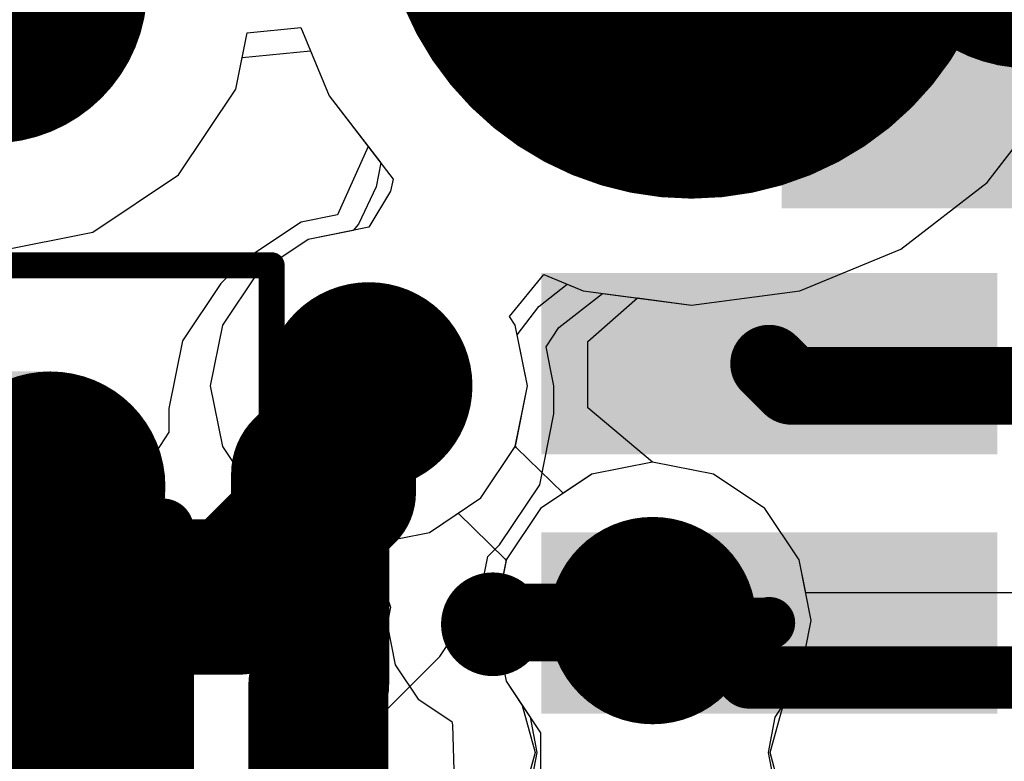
# Model space of a CAD drawing. Header units: millimetres. Extents: x -2 to 68, y -2 to 27.4.
# Tile 122 of 256: x 4.9 to 6.8, y 14.9 to 16.4. Entities that reach past the tile are written whole.
import ezdxf

# ---------------------------------------------------------------- set-up
doc = ezdxf.new("R2010")
doc.units = ezdxf.units.MM
for name, color, linetype in [('BottomLayer', 5, 'Continuous'), ('BottomPaste', 16, 'Continuous'), ('BottomSolder', 6, 'Continuous'), ('DrillGuide', 244, 'Continuous'), ('Mechanical10', 56, 'Continuous'), ('Mechanical13', 56, 'Continuous'), ('Mechanical6', 56, 'Continuous'), ('MidLayer1', 16, 'Continuous'), ('MidLayer2', 76, 'Continuous'), ('MidLayer3', 90, 'Continuous'), ('MidLayer4', 156, 'Continuous'), ('MidLayer5', 130, 'Continuous'), ('MidLayer6', 216, 'Continuous'), ('MidLayer7', 6, 'Continuous'), ('MidLayer8', 54, 'Continuous'), ('MultiLayer', 9, 'Continuous'), ('PadHoleLayer', 156, 'Continuous'), ('TopLayer', 1, 'Continuous'), ('TopPaste', 8, 'Continuous'), ('TopSolder', 216, 'Continuous'), ('ViaHoleLayer', 16, 'Continuous')]:
    doc.layers.add(name, color=color, linetype=linetype)

# ---------------------------------------------------------------- blocks, each defined once
blk = doc.blocks.new('CAP_0603_B_128')
at = {"layer": 'BottomLayer', "const_width": 0.2219}
for points in [[(0.4259, -0.2631, 1), (0.6478, -0.2631, 1)], [(0.8522, -0.2631, 1), (1.0741, -0.2631, 1)]]:
    blk.add_lwpolyline(points, format="xyb", close=True, dxfattribs=at)
at = {"layer": 'BottomLayer'}
for points in [[(0.5369, -0.485), (0.9632, -0.485), (0.5369, 0.485), (0.9632, 0.485)], [(0.315, -0.2631), (1.185, -0.2631), (0.315, 0.2631), (1.185, 0.2631)]]:
    blk.add_solid(points, dxfattribs=at)
at = {"layer": 'BottomPaste', "const_width": 0.2219}
for points in [[(0.4259, -0.2631, 1), (0.6478, -0.2631, 1)], [(0.8522, -0.2631, 1), (1.0741, -0.2631, 1)]]:
    blk.add_lwpolyline(points, format="xyb", close=True, dxfattribs=at)
at = {"layer": 'BottomPaste'}
for points in [[(0.5369, -0.485), (0.9632, -0.485), (0.5369, 0.485), (0.9632, 0.485)], [(0.315, -0.2631), (1.185, -0.2631), (0.315, 0.2631), (1.185, 0.2631)]]:
    blk.add_solid(points, dxfattribs=at)
at = {"layer": 'BottomSolder', "const_width": 0.2219}
for points in [[(0.4259, -0.2631, 1), (0.6478, -0.2631, 1)], [(0.8522, -0.2631, 1), (1.0741, -0.2631, 1)]]:
    blk.add_lwpolyline(points, format="xyb", close=True, dxfattribs=at)
at = {"layer": 'BottomSolder'}
for points in [[(0.5369, -0.485), (0.9632, -0.485), (0.5369, 0.485), (0.9632, 0.485)], [(0.315, -0.2631), (1.185, -0.2631), (0.315, 0.2631), (1.185, 0.2631)]]:
    blk.add_solid(points, dxfattribs=at)
at = {"layer": 'Mechanical10', "const_width": 0.12}
for points in [[(0.88, 0.48), (0.88, -0.48)], [(-0.88, -0.48), (0.88, -0.48)]]:
    blk.add_lwpolyline(points, dxfattribs=at)
at = {"layer": 'Mechanical10', "const_width": 0.06}
blk.add_lwpolyline([(0.85, -0.48, 1), (0.91, -0.48, 1)], format="xyb", close=True, dxfattribs=at)
blk.add_lwpolyline([(0.85, -0.48, 1), (0.91, -0.48, 1)], format="xyb", close=True, dxfattribs=at)
at = {"layer": 'Mechanical6', "const_width": 0.05}
for points in [[(1.39, 0.69), (1.39, -0.69)], [(-1.39, -0.69), (1.39, -0.69)]]:
    blk.add_lwpolyline(points, dxfattribs=at)
at = {"layer": 'Mechanical6', "const_width": 0.025}
blk.add_lwpolyline([(1.3775, -0.69, 1), (1.4025, -0.69, 1)], format="xyb", close=True, dxfattribs=at)
blk.add_lwpolyline([(1.3775, -0.69, 1), (1.4025, -0.69, 1)], format="xyb", close=True, dxfattribs=at)
blk = doc.blocks.new('CX90B1_24P_142')
at = {"layer": 'BottomLayer', "const_width": 1}
blk.add_lwpolyline([(-4.145, 1.35), (-3.795, 1.35)], dxfattribs=at)
at = {"layer": 'BottomLayer', "const_width": 0.5}
blk.add_lwpolyline([(-4.045, 1.35, 1), (-3.545, 1.35, 1)], format="xyb", close=True, dxfattribs=at)
at = {"layer": 'BottomSolder', "const_width": 1.2032}
blk.add_lwpolyline([(-4.145, 1.35), (-3.795, 1.35)], dxfattribs=at)
at = {"layer": 'BottomSolder'}
for points, const_width in [([(-4.0958, 1.35, 1), (-3.4942, 1.35, 1)], 0.6016), ([(-3.6508, 0, 1), (-3.5492, 0, 1)], 0.1016)]:
    blk.add_lwpolyline(points, format="xyb", close=True, dxfattribs=dict(at, const_width=const_width))
at = {"layer": 'Mechanical13'}
blk.add_solid([(-4.445, 1.524), (-3.175, 1.524), (-4.445, 2.794), (-3.175, 2.794)], dxfattribs=at)
at = {"layer": 'MidLayer1', "const_width": 1}
blk.add_lwpolyline([(-4.145, 1.35), (-3.795, 1.35)], dxfattribs=at)
at = {"layer": 'MidLayer1', "const_width": 0.5}
blk.add_lwpolyline([(-4.045, 1.35, 1), (-3.545, 1.35, 1)], format="xyb", close=True, dxfattribs=at)
at = {"layer": 'MidLayer2', "const_width": 1}
blk.add_lwpolyline([(-4.145, 1.35), (-3.795, 1.35)], dxfattribs=at)
at = {"layer": 'MidLayer2', "const_width": 0.5}
blk.add_lwpolyline([(-4.045, 1.35, 1), (-3.545, 1.35, 1)], format="xyb", close=True, dxfattribs=at)
at = {"layer": 'MidLayer3', "const_width": 1}
blk.add_lwpolyline([(-4.145, 1.35), (-3.795, 1.35)], dxfattribs=at)
at = {"layer": 'MidLayer3', "const_width": 0.5}
blk.add_lwpolyline([(-4.045, 1.35, 1), (-3.545, 1.35, 1)], format="xyb", close=True, dxfattribs=at)
at = {"layer": 'MidLayer4', "const_width": 1}
blk.add_lwpolyline([(-4.145, 1.35), (-3.795, 1.35)], dxfattribs=at)
at = {"layer": 'MidLayer4', "const_width": 0.5}
blk.add_lwpolyline([(-4.045, 1.35, 1), (-3.545, 1.35, 1)], format="xyb", close=True, dxfattribs=at)
at = {"layer": 'MidLayer5', "const_width": 1}
blk.add_lwpolyline([(-4.145, 1.35), (-3.795, 1.35)], dxfattribs=at)
at = {"layer": 'MidLayer5', "const_width": 0.5}
blk.add_lwpolyline([(-4.045, 1.35, 1), (-3.545, 1.35, 1)], format="xyb", close=True, dxfattribs=at)
at = {"layer": 'MidLayer6', "const_width": 1}
blk.add_lwpolyline([(-4.145, 1.35), (-3.795, 1.35)], dxfattribs=at)
at = {"layer": 'MidLayer6', "const_width": 0.5}
blk.add_lwpolyline([(-4.045, 1.35, 1), (-3.545, 1.35, 1)], format="xyb", close=True, dxfattribs=at)
at = {"layer": 'MidLayer7', "const_width": 1}
blk.add_lwpolyline([(-4.145, 1.35), (-3.795, 1.35)], dxfattribs=at)
at = {"layer": 'MidLayer7', "const_width": 0.5}
blk.add_lwpolyline([(-4.045, 1.35, 1), (-3.545, 1.35, 1)], format="xyb", close=True, dxfattribs=at)
at = {"layer": 'MidLayer8', "const_width": 1}
blk.add_lwpolyline([(-4.145, 1.35), (-3.795, 1.35)], dxfattribs=at)
at = {"layer": 'MidLayer8', "const_width": 0.5}
blk.add_lwpolyline([(-4.045, 1.35, 1), (-3.545, 1.35, 1)], format="xyb", close=True, dxfattribs=at)
at = {"layer": 'MultiLayer', "const_width": 1}
blk.add_lwpolyline([(-4.145, 1.35), (-3.795, 1.35)], dxfattribs=at)
at = {"layer": 'MultiLayer', "const_width": 0.5}
blk.add_lwpolyline([(-4.045, 1.35, 1), (-3.545, 1.35, 1)], format="xyb", close=True, dxfattribs=at)
at = {"layer": 'PadHoleLayer'}
for points, const_width in [([(-4.895, 2.225), (-3.745, 2.225, -1), (-3.745, 1.775), (-4.895, 1.775, -1)], 0.15), ([(-3.75, 0, 1), (-3.45, 0, 1)], 0.3)]:
    blk.add_lwpolyline(points, format="xyb", close=True, dxfattribs=dict(at, const_width=const_width))
at = {"layer": 'TopLayer', "const_width": 1}
blk.add_lwpolyline([(-4.145, 1.35), (-3.795, 1.35)], dxfattribs=at)
at = {"layer": 'TopLayer', "const_width": 0.5}
blk.add_lwpolyline([(-4.045, 1.35, 1), (-3.545, 1.35, 1)], format="xyb", close=True, dxfattribs=at)
at = {"layer": 'TopLayer'}
for points in [[(-2.74, 1.1), (-2.74, 1.9), (-3.01, 1.1), (-3.01, 1.9)], [(-2.24, 1.1), (-2.24, 1.9), (-2.51, 1.1), (-2.51, 1.9)]]:
    blk.add_solid(points, dxfattribs=at)
at = {"layer": 'TopPaste'}
for p, q in [((-3.5017, 1.6467), (-3.6304, 1.7)), ((-3.4033, 1.5483), (-3.5017, 1.6467)), ((-3.35, 1.4196), (-3.4033, 1.5483)), ((-3.35, 1.35), (-3.35, 1.4196)), ((-3.35, 1.2804), (-3.35, 1.35)), ((-3.4033, 1.1517), (-3.35, 1.2804)), ((-3.5017, 1.0533), (-3.4033, 1.1517)), ((-3.6304, 1), (-3.5017, 1.0533))]:
    blk.add_line(p, q, dxfattribs=at)
for points in [[(-2.74, 1.1), (-2.74, 1.9), (-3.01, 1.1), (-3.01, 1.9)], [(-2.24, 1.1), (-2.24, 1.9), (-2.51, 1.1), (-2.51, 1.9)]]:
    blk.add_solid(points, dxfattribs=at)
at = {"layer": 'TopSolder', "const_width": 1.2032}
blk.add_lwpolyline([(-4.145, 1.35), (-3.795, 1.35)], dxfattribs=at)
at = {"layer": 'TopSolder'}
for points, const_width in [([(-4.0958, 1.35, 1), (-3.4942, 1.35, 1)], 0.6016), ([(-3.6508, 0, 1), (-3.5492, 0, 1)], 0.1016)]:
    blk.add_lwpolyline(points, format="xyb", close=True, dxfattribs=dict(at, const_width=const_width))
for points in [[(-2.7, 1.06), (-2.7, 1.94), (-3.05, 1.06), (-3.05, 1.94)], [(-2.2, 1.06), (-2.2, 1.94), (-2.55, 1.06), (-2.55, 1.94)]]:
    blk.add_solid(points, dxfattribs=at)

msp = doc.modelspace()

# ---------------------------------------------------------------- linework, layer by layer
at = {"layer": 'BottomLayer'}
for p, q in [((6.7706, 16.0494), (6.8988, 16.2165)), ((6.6035, 15.9212), (6.7706, 16.0494)), ((6.4088, 15.8406), (6.6035, 15.9212)), ((5.9441, 15.7698), (6.0285, 15.8357)), ((6.0285, 15.8357), (6.2, 15.8131)), ((6.2, 15.8131), (6.4088, 15.8406)), ((5.9195, 15.7328), (5.9441, 15.7698)), ((5.926, 15.7), (5.9195, 15.7328)), ((5.9259, 15.6994), (5.926, 15.7)), ((5.9343, 15.6573), (5.9259, 15.6994)), ((5.9343, 15.6032), (5.9343, 15.6573)), ((5.9071, 15.4666), (5.9343, 15.6032)), ((5.8298, 15.3508), (5.9071, 15.4666)), ((5.8067, 15.3278), (5.8298, 15.3508)), ((5.7914, 15.2509), (5.8067, 15.3278)), ((5.7141, 15.1351), (5.7914, 15.2509)), ((5.5766, 14.9977), (5.7141, 15.1351)), ((5.4608, 14.9203), (5.5766, 14.9977))]:
    msp.add_line(p, q, dxfattribs=at)
for points, const_width in [([(5.4774, 15.6573, 1), (5.6774, 15.6573, 1)], 0.2), ([(5.5024, 15.6573, 1), (5.6524, 15.6573, 1)], 0.15), ([(5.5702, 15.7, 1), (5.6702, 15.7, 1)], 0.1), ([(5.5024, 15.6032, 1), (5.6524, 15.6032, 1)], 0.15), ([(5.5024, 15.6032, 1), (5.6524, 15.6032, 1)], 0.15), ([(5.5274, 15.6573, 1), (5.6274, 15.6573, 1)], 0.1), ([(5.3867, 15.4875, 1), (5.5367, 15.4875, 1)], 0.15), ([(5.3867, 15.4875, 1), (5.5367, 15.4875, 1)], 0.15), ([(5.3867, 15.3875, 1), (5.5367, 15.3875, 1)], 0.15), ([(5.3867, 15.3875, 1), (5.5367, 15.3875, 1)], 0.15), ([(5.2493, 15.25, 1), (5.3993, 15.25, 1)], 0.15), ([(5.2493, 15.25, 1), (5.3993, 15.25, 1)], 0.15)]:
    msp.add_lwpolyline(points, format="xyb", close=True, dxfattribs=dict(at, const_width=const_width))
for points, const_width in [([(5.5774, 15.6032), (5.5774, 15.6573)], 0.3), ([(5.5774, 15.6573), (5.6202, 15.7)], 0.2), ([(5.4617, 15.4875), (5.5774, 15.6032)], 0.3), ([(5.4617, 15.3875), (5.4617, 15.4875)], 0.3), ([(5.3243, 15.25), (5.4617, 15.3875)], 0.3), ([(4.7, 15.25), (5.3243, 15.25)], 0.3)]:
    msp.add_lwpolyline(points, dxfattribs=dict(at, const_width=const_width))
at = {"layer": 'DrillGuide'}
for points, const_width in [([(5.5274, 15.6573, 1), (5.6274, 15.6573, 1)], 0.1), ([(6.075, 15.2045, 1), (6.175, 15.2045, 1)], 0.1), ([(5.7917, 15.1974, 1), (5.8417, 15.1974, 1)], 0.05)]:
    msp.add_lwpolyline(points, format="xyb", close=True, dxfattribs=dict(at, const_width=const_width))
at = {"layer": 'MidLayer1'}
for p, q in [((5.3331, 16.2906), (5.4651, 16.3036)), ((5.4651, 16.3036), (5.5012, 16.2165)), ((5.321, 16.2299), (5.3331, 16.2906)), ((5.2105, 16.0645), (5.321, 16.2299)), ((5.5012, 16.2165), (5.6003, 16.0874)), ((6.7706, 16.0494), (6.8988, 16.2165)), ((5.6003, 16.0874), (5.5918, 16.0411)), ((5.0451, 15.954), (5.2105, 16.0645)), ((5.5918, 16.0411), (5.5578, 15.969)), ((6.6035, 15.9212), (6.7706, 16.0494)), ((5.5472, 15.9572), (5.4604, 15.9399)), ((5.5578, 15.969), (5.5472, 15.9572)), ((4.85, 15.9152), (5.0451, 15.954)), ((5.4604, 15.9399), (5.3612, 15.8736)), ((6.4088, 15.8406), (6.6035, 15.9212)), ((5.3612, 15.8736), (5.2949, 15.7743)), ((5.9056, 15.8105), (5.9599, 15.8536)), ((5.9599, 15.8536), (5.9912, 15.8406)), ((5.9912, 15.8406), (6.2, 15.8131)), ((6.2, 15.8131), (6.4088, 15.8406)), ((5.8637, 15.7559), (5.9056, 15.8105)), ((5.2949, 15.7743), (5.2716, 15.6573)), ((5.8833, 15.6573), (5.8637, 15.7559)), ((5.2716, 15.6573), (5.2949, 15.5402)), ((5.8602, 15.5411), (5.8833, 15.6573)), ((5.2949, 15.5402), (5.3612, 15.441)), ((5.8623, 15.538), (5.8602, 15.5411)), ((5.9525, 15.4501), (5.8623, 15.538)), ((6.125, 15.5104), (6.0079, 15.4871)), ((6.2421, 15.4871), (6.125, 15.5104)), ((6.0079, 15.4871), (5.9525, 15.4501)), ((6.3413, 15.4208), (6.2421, 15.4871)), ((5.3612, 15.441), (5.4604, 15.3747)), ((6.4076, 15.3216), (6.3413, 15.4208)), ((5.4604, 15.3747), (5.5324, 15.3604)), ((5.5324, 15.3604), (5.5929, 15.3068)), ((6.4309, 15.2045), (6.4076, 15.3216)), ((5.5929, 15.3068), (5.6193, 15.2303)), ((5.6193, 15.2303), (5.6128, 15.1974)), ((5.6128, 15.1974), (5.6283, 15.1193)), ((6.4076, 15.0874), (6.4309, 15.2045)), ((5.6283, 15.1193), (5.6725, 15.0532)), ((6.3765, 15.041), (6.4076, 15.0874)), ((5.6725, 15.0532), (5.7377, 15.0096)), ((6.3517, 14.95), (6.3765, 15.041)), ((5.7377, 15.0096), (5.7389, 15.0035)), ((5.7389, 15.0035), (5.7423, 14.8934)), ((6.3765, 14.859), (6.3517, 14.95))]:
    msp.add_line(p, q, dxfattribs=at)
for points, const_width in [([(5.4774, 15.6573, 1), (5.6774, 15.6573, 1)], 0.2), ([(6.025, 15.2045, 1), (6.225, 15.2045, 1)], 0.2), ([(5.7667, 15.1974, 1), (5.8667, 15.1974, 1)], 0.1), ([(5.7828, 15.2009, 1), (5.8578, 15.2009, 1)], 0.075), ([(5.7828, 15.2009, 1), (5.8578, 15.2009, 1)], 0.075), ([(6.0839, 15.2009, 1), (6.1589, 15.2009, 1)], 0.075), ([(6.0839, 15.2009, 1), (6.1589, 15.2009, 1)], 0.075), ([(6.0875, 15.2045, 1), (6.1625, 15.2045, 1)], 0.075), ([(5.7792, 15.1974, 1), (5.8542, 15.1974, 1)], 0.075)]:
    msp.add_lwpolyline(points, format="xyb", close=True, dxfattribs=dict(at, const_width=const_width))
at = {"layer": 'MidLayer1', "const_width": 0.15}
for points in [[(5.8167, 15.1974), (5.8203, 15.2009)], [(5.8203, 15.2009), (6.1214, 15.2009)], [(6.1214, 15.2009), (6.125, 15.2045)]]:
    msp.add_lwpolyline(points, dxfattribs=at)
at = {"layer": 'MidLayer2'}
for p, q in [((5.3331, 16.2906), (5.4651, 16.3036)), ((5.4651, 16.3036), (5.5012, 16.2165)), ((5.321, 16.2299), (5.3331, 16.2906)), ((5.2105, 16.0645), (5.321, 16.2299)), ((5.5012, 16.2165), (5.6003, 16.0874)), ((6.7706, 16.0494), (6.8988, 16.2165)), ((5.6003, 16.0874), (5.5918, 16.0411)), ((5.0451, 15.954), (5.2105, 16.0645)), ((5.5918, 16.0411), (5.5578, 15.969)), ((6.6035, 15.9212), (6.7706, 16.0494)), ((5.5472, 15.9572), (5.4604, 15.9399)), ((5.5578, 15.969), (5.5472, 15.9572)), ((4.85, 15.9152), (5.0451, 15.954)), ((5.4604, 15.9399), (5.3612, 15.8736)), ((6.4088, 15.8406), (6.6035, 15.9212)), ((5.3612, 15.8736), (5.2949, 15.7743)), ((5.9056, 15.8105), (5.9599, 15.8536)), ((5.9599, 15.8536), (5.9912, 15.8406)), ((5.9912, 15.8406), (6.2, 15.8131)), ((6.2, 15.8131), (6.4088, 15.8406)), ((5.8637, 15.7559), (5.9056, 15.8105)), ((5.2949, 15.7743), (5.2716, 15.6573)), ((5.8833, 15.6573), (5.8637, 15.7559)), ((5.2716, 15.6573), (5.2949, 15.5402)), ((5.8602, 15.5411), (5.8833, 15.6573)), ((5.2949, 15.5402), (5.3612, 15.441)), ((5.8623, 15.538), (5.8602, 15.5411)), ((5.9525, 15.4501), (5.8623, 15.538)), ((6.125, 15.5104), (6.0079, 15.4871)), ((6.2421, 15.4871), (6.125, 15.5104)), ((6.0079, 15.4871), (5.9525, 15.4501)), ((6.3413, 15.4208), (6.2421, 15.4871)), ((5.3612, 15.441), (5.4604, 15.3747)), ((5.6945, 15.3747), (5.7499, 15.4117)), ((5.7499, 15.4117), (5.8401, 15.3238)), ((6.4076, 15.3216), (6.3413, 15.4208)), ((5.4604, 15.3747), (5.5774, 15.3514)), ((5.5774, 15.3514), (5.6945, 15.3747)), ((5.8422, 15.3207), (5.8191, 15.2045)), ((5.8401, 15.3238), (5.8422, 15.3207)), ((6.4203, 15.2579), (6.4076, 15.3216)), ((8.482, 15.2579), (6.4203, 15.2579)), ((5.8191, 15.2045), (5.8424, 15.0874)), ((5.8424, 15.0874), (5.9087, 14.9882)), ((5.9087, 14.9882), (5.9087, 14.9118))]:
    msp.add_line(p, q, dxfattribs=at)
for points, const_width in [([(5.4774, 15.6573, 1), (5.6774, 15.6573, 1)], 0.2), ([(6.025, 15.2045, 1), (6.225, 15.2045, 1)], 0.2), ([(6.095, 15.2045, 1), (6.155, 15.2045, 1)], 0.06), ([(6.1708, 15.2045, 1), (6.2308, 15.2045, 1)], 0.06), ([(6.1708, 15.2045, 1), (6.2308, 15.2045, 1)], 0.06), ([(6.2805, 15.0947, 1), (6.3405, 15.0947, 1)], 0.06), ([(6.2805, 15.0947, 1), (6.3405, 15.0947, 1)], 0.06)]:
    msp.add_lwpolyline(points, format="xyb", close=True, dxfattribs=dict(at, const_width=const_width))
at = {"layer": 'MidLayer2', "const_width": 0.12}
for points in [[(6.125, 15.2045), (6.2008, 15.2045)], [(6.2008, 15.2045), (6.3105, 15.0947)], [(6.3105, 15.0947), (8.482, 15.0947)]]:
    msp.add_lwpolyline(points, dxfattribs=at)
at = {"layer": 'MidLayer3'}
for p, q in [((5.3331, 16.2906), (5.4651, 16.3036)), ((5.4651, 16.3036), (5.5012, 16.2165)), ((5.321, 16.2299), (5.3331, 16.2906)), ((5.2105, 16.0645), (5.321, 16.2299)), ((5.5012, 16.2165), (5.6003, 16.0874)), ((6.7706, 16.0494), (6.8988, 16.2165)), ((5.6003, 16.0874), (5.5918, 16.0411)), ((5.0451, 15.954), (5.2105, 16.0645)), ((5.5918, 16.0411), (5.5578, 15.969)), ((6.6035, 15.9212), (6.7706, 16.0494)), ((5.5472, 15.9572), (5.4604, 15.9399)), ((5.5578, 15.969), (5.5472, 15.9572)), ((4.85, 15.9152), (5.0451, 15.954)), ((5.4604, 15.9399), (5.3612, 15.8736)), ((6.4088, 15.8406), (6.6035, 15.9212)), ((5.3612, 15.8736), (5.2949, 15.7743)), ((5.9056, 15.8105), (5.9599, 15.8536)), ((5.9599, 15.8536), (5.9912, 15.8406)), ((5.9912, 15.8406), (6.2, 15.8131)), ((6.2, 15.8131), (6.4088, 15.8406)), ((5.8637, 15.7559), (5.9056, 15.8105)), ((5.2949, 15.7743), (5.2716, 15.6573)), ((5.8833, 15.6573), (5.8637, 15.7559)), ((5.2716, 15.6573), (5.2949, 15.5402)), ((5.8602, 15.5411), (5.8833, 15.6573)), ((5.2949, 15.5402), (5.3612, 15.441)), ((5.8623, 15.538), (5.8602, 15.5411)), ((5.9525, 15.4501), (5.8623, 15.538)), ((6.125, 15.5104), (6.0079, 15.4871)), ((6.2421, 15.4871), (6.125, 15.5104)), ((6.0079, 15.4871), (5.9525, 15.4501)), ((6.3413, 15.4208), (6.2421, 15.4871)), ((5.3612, 15.441), (5.4604, 15.3747)), ((5.6945, 15.3747), (5.7499, 15.4117)), ((5.7499, 15.4117), (5.8401, 15.3238)), ((6.4076, 15.3216), (6.3413, 15.4208)), ((5.4604, 15.3747), (5.5774, 15.3514)), ((5.5774, 15.3514), (5.6945, 15.3747)), ((5.8422, 15.3207), (5.8191, 15.2045)), ((5.8401, 15.3238), (5.8422, 15.3207)), ((6.4309, 15.2045), (6.4076, 15.3216)), ((5.8191, 15.2045), (5.8424, 15.0874)), ((6.4076, 15.0874), (6.4309, 15.2045)), ((5.8424, 15.0874), (5.8735, 15.041)), ((6.3765, 15.041), (6.4076, 15.0874)), ((5.8735, 15.041), (5.8983, 14.95)), ((6.3517, 14.95), (6.3765, 15.041)), ((5.8983, 14.95), (5.8735, 14.859)), ((6.3765, 14.859), (6.3517, 14.95))]:
    msp.add_line(p, q, dxfattribs=at)
at = {"layer": 'MidLayer3', "const_width": 0.2}
for points in [[(5.4774, 15.6573, 1), (5.6774, 15.6573, 1)], [(6.025, 15.2045, 1), (6.225, 15.2045, 1)]]:
    msp.add_lwpolyline(points, format="xyb", close=True, dxfattribs=at)
at = {"layer": 'MidLayer4'}
for p, q in [((5.3331, 16.2906), (5.4651, 16.3036)), ((5.4651, 16.3036), (5.5012, 16.2165)), ((5.321, 16.2299), (5.3331, 16.2906)), ((5.2105, 16.0645), (5.321, 16.2299)), ((5.5012, 16.2165), (5.6003, 16.0874)), ((6.7706, 16.0494), (6.8988, 16.2165)), ((5.6003, 16.0874), (5.5918, 16.0411)), ((5.0451, 15.954), (5.2105, 16.0645)), ((5.5918, 16.0411), (5.5578, 15.969)), ((6.6035, 15.9212), (6.7706, 16.0494)), ((5.5472, 15.9572), (5.4604, 15.9399)), ((5.5578, 15.969), (5.5472, 15.9572)), ((4.85, 15.9152), (5.0451, 15.954)), ((5.4604, 15.9399), (5.3612, 15.8736)), ((6.4088, 15.8406), (6.6035, 15.9212)), ((5.3612, 15.8736), (5.2949, 15.7743)), ((5.9056, 15.8105), (5.9599, 15.8536)), ((5.9599, 15.8536), (5.9912, 15.8406)), ((5.9912, 15.8406), (6.2, 15.8131)), ((6.2, 15.8131), (6.4088, 15.8406)), ((5.8637, 15.7559), (5.9056, 15.8105)), ((5.2949, 15.7743), (5.2716, 15.6573)), ((5.8833, 15.6573), (5.8637, 15.7559)), ((5.2716, 15.6573), (5.2949, 15.5402)), ((5.8602, 15.5411), (5.8833, 15.6573)), ((5.2949, 15.5402), (5.3612, 15.441)), ((5.8623, 15.538), (5.8602, 15.5411)), ((5.9525, 15.4501), (5.8623, 15.538)), ((6.125, 15.5104), (6.0079, 15.4871)), ((6.2421, 15.4871), (6.125, 15.5104)), ((6.0079, 15.4871), (5.9525, 15.4501)), ((6.3413, 15.4208), (6.2421, 15.4871)), ((5.3612, 15.441), (5.4604, 15.3747)), ((5.6945, 15.3747), (5.7499, 15.4117)), ((5.7499, 15.4117), (5.8401, 15.3238)), ((6.4076, 15.3216), (6.3413, 15.4208)), ((5.4604, 15.3747), (5.5774, 15.3514)), ((5.5774, 15.3514), (5.6945, 15.3747)), ((5.8422, 15.3207), (5.8191, 15.2045)), ((5.8401, 15.3238), (5.8422, 15.3207)), ((6.4309, 15.2045), (6.4076, 15.3216)), ((5.8191, 15.2045), (5.8424, 15.0874)), ((6.4076, 15.0874), (6.4309, 15.2045)), ((5.8424, 15.0874), (5.8735, 15.041)), ((6.3765, 15.041), (6.4076, 15.0874)), ((5.8735, 15.041), (5.8983, 14.95)), ((6.3517, 14.95), (6.3765, 15.041)), ((5.8983, 14.95), (5.8735, 14.859)), ((6.3765, 14.859), (6.3517, 14.95))]:
    msp.add_line(p, q, dxfattribs=at)
at = {"layer": 'MidLayer4', "const_width": 0.2}
for points in [[(5.4774, 15.6573, 1), (5.6774, 15.6573, 1)], [(6.025, 15.2045, 1), (6.225, 15.2045, 1)]]:
    msp.add_lwpolyline(points, format="xyb", close=True, dxfattribs=at)
at = {"layer": 'MidLayer5'}
for p, q in [((5.3331, 16.2906), (5.4651, 16.3036)), ((5.4651, 16.3036), (5.5012, 16.2165)), ((5.321, 16.2299), (5.3331, 16.2906)), ((5.2105, 16.0645), (5.321, 16.2299)), ((5.5012, 16.2165), (5.6003, 16.0874)), ((6.7706, 16.0494), (6.8988, 16.2165)), ((5.6003, 16.0874), (5.5918, 16.0411)), ((5.0451, 15.954), (5.2105, 16.0645)), ((5.5918, 16.0411), (5.5578, 15.969)), ((6.6035, 15.9212), (6.7706, 16.0494)), ((5.5472, 15.9572), (5.4604, 15.9399)), ((5.5578, 15.969), (5.5472, 15.9572)), ((4.85, 15.9152), (5.0451, 15.954)), ((5.4604, 15.9399), (5.3612, 15.8736)), ((6.4088, 15.8406), (6.6035, 15.9212)), ((5.3612, 15.8736), (5.2949, 15.7743)), ((5.9056, 15.8105), (5.9599, 15.8536)), ((5.9599, 15.8536), (5.9912, 15.8406)), ((5.9912, 15.8406), (6.2, 15.8131)), ((6.2, 15.8131), (6.4088, 15.8406)), ((5.8637, 15.7559), (5.9056, 15.8105)), ((5.2949, 15.7743), (5.2716, 15.6573)), ((5.8833, 15.6573), (5.8637, 15.7559)), ((5.2716, 15.6573), (5.2949, 15.5402)), ((5.8602, 15.5411), (5.8833, 15.6573)), ((5.2949, 15.5402), (5.3612, 15.441)), ((5.8623, 15.538), (5.8602, 15.5411)), ((5.9525, 15.4501), (5.8623, 15.538)), ((6.125, 15.5104), (6.0079, 15.4871)), ((6.2421, 15.4871), (6.125, 15.5104)), ((6.0079, 15.4871), (5.9525, 15.4501)), ((6.3413, 15.4208), (6.2421, 15.4871)), ((5.3612, 15.441), (5.4604, 15.3747)), ((5.6945, 15.3747), (5.7499, 15.4117)), ((5.7499, 15.4117), (5.8401, 15.3238)), ((6.4076, 15.3216), (6.3413, 15.4208)), ((5.4604, 15.3747), (5.5774, 15.3514)), ((5.5774, 15.3514), (5.6945, 15.3747)), ((5.8422, 15.3207), (5.8191, 15.2045)), ((5.8401, 15.3238), (5.8422, 15.3207)), ((6.4309, 15.2045), (6.4076, 15.3216)), ((5.8191, 15.2045), (5.8424, 15.0874)), ((6.4076, 15.0874), (6.4309, 15.2045)), ((5.8424, 15.0874), (5.8735, 15.041)), ((6.3765, 15.041), (6.4076, 15.0874)), ((5.8735, 15.041), (5.8983, 14.95)), ((6.3517, 14.95), (6.3765, 15.041)), ((5.8983, 14.95), (5.8735, 14.859)), ((6.3765, 14.859), (6.3517, 14.95))]:
    msp.add_line(p, q, dxfattribs=at)
at = {"layer": 'MidLayer5', "const_width": 0.2}
for points in [[(5.4774, 15.6573, 1), (5.6774, 15.6573, 1)], [(6.025, 15.2045, 1), (6.225, 15.2045, 1)]]:
    msp.add_lwpolyline(points, format="xyb", close=True, dxfattribs=at)
at = {"layer": 'MidLayer6'}
for p, q in [((5.321, 16.2299), (5.3425, 16.3383)), ((5.3425, 16.3383), (5.4465, 16.3485)), ((5.4465, 16.3485), (5.5012, 16.2165)), ((5.2105, 16.0645), (5.321, 16.2299)), ((5.5012, 16.2165), (5.6246, 16.0558)), ((6.7706, 16.0494), (6.8424, 16.143)), ((5.0451, 15.954), (5.2105, 16.0645)), ((5.6246, 16.0558), (5.6195, 16.0328)), ((5.6195, 16.0328), (5.5776, 15.9631)), ((6.6035, 15.9212), (6.7706, 16.0494)), ((5.5774, 15.9632), (5.4604, 15.9399)), ((5.5776, 15.9631), (5.5774, 15.9632)), ((4.85, 15.9152), (5.0451, 15.954)), ((5.4604, 15.9399), (5.3612, 15.8736)), ((6.4088, 15.8406), (6.6035, 15.9212)), ((5.3612, 15.8736), (5.2949, 15.7743)), ((5.8487, 15.7914), (5.915, 15.8722)), ((5.915, 15.8722), (5.9912, 15.8406)), ((5.9912, 15.8406), (6.2, 15.8131)), ((6.2, 15.8131), (6.4088, 15.8406)), ((5.86, 15.7743), (5.8487, 15.7914)), ((5.2949, 15.7743), (5.2716, 15.6573)), ((5.8833, 15.6573), (5.86, 15.7743)), ((5.2716, 15.6573), (5.2949, 15.5402)), ((5.86, 15.5402), (5.8833, 15.6573)), ((5.2949, 15.5402), (5.3612, 15.441)), ((5.7937, 15.441), (5.86, 15.5402)), ((6.125, 15.5104), (6.0079, 15.4871)), ((6.2421, 15.4871), (6.125, 15.5104)), ((6.0079, 15.4871), (5.9087, 15.4208)), ((6.3413, 15.4208), (6.2421, 15.4871)), ((5.3612, 15.441), (5.4604, 15.3747)), ((5.6945, 15.3747), (5.7937, 15.441)), ((5.9087, 15.4208), (5.8424, 15.3216)), ((6.4076, 15.3216), (6.3413, 15.4208)), ((5.4604, 15.3747), (5.5774, 15.3514)), ((5.5774, 15.3514), (5.6945, 15.3747)), ((5.8424, 15.3216), (5.8191, 15.2045)), ((6.4309, 15.2045), (6.4076, 15.3216)), ((5.8191, 15.2045), (5.8424, 15.0874)), ((6.4076, 15.0874), (6.4309, 15.2045)), ((5.8424, 15.0874), (5.8885, 15.0185)), ((6.3615, 15.0185), (6.4076, 15.0874)), ((5.8885, 15.0185), (5.9015, 14.95)), ((6.3485, 14.95), (6.3615, 15.0185)), ((5.9015, 14.95), (5.8885, 14.8815)), ((6.3615, 14.8815), (6.3485, 14.95))]:
    msp.add_line(p, q, dxfattribs=at)
at = {"layer": 'MidLayer6', "const_width": 0.2}
for points in [[(5.4774, 15.6573, 1), (5.6774, 15.6573, 1)], [(6.025, 15.2045, 1), (6.225, 15.2045, 1)]]:
    msp.add_lwpolyline(points, format="xyb", close=True, dxfattribs=at)
at = {"layer": 'MidLayer7'}
for p, q in [((5.3331, 16.2906), (5.4651, 16.3036)), ((5.4651, 16.3036), (5.5012, 16.2165)), ((5.321, 16.2299), (5.3331, 16.2906)), ((5.2105, 16.0645), (5.321, 16.2299)), ((5.5012, 16.2165), (5.6003, 16.0874)), ((6.7706, 16.0494), (6.8052, 16.0946)), ((5.6003, 16.0874), (5.5918, 16.0411)), ((5.0451, 15.954), (5.2105, 16.0645)), ((5.5918, 16.0411), (5.5578, 15.969)), ((6.6035, 15.9212), (6.7706, 16.0494)), ((5.5472, 15.9572), (5.4604, 15.9399)), ((5.5578, 15.969), (5.5472, 15.9572)), ((4.85, 15.9152), (5.0451, 15.954)), ((5.4604, 15.9399), (5.3612, 15.8736)), ((6.4088, 15.8406), (6.6035, 15.9212)), ((5.3612, 15.8736), (5.2949, 15.7743)), ((6, 15.7431), (6.0955, 15.8269)), ((6.0955, 15.8269), (6.2, 15.8131)), ((6.2, 15.8131), (6.4088, 15.8406)), ((5.2949, 15.7743), (5.2716, 15.6573)), ((6, 15.615), (6, 15.7431)), ((5.2716, 15.6573), (5.2949, 15.5402)), ((6.125, 15.5104), (6, 15.615)), ((5.2949, 15.5402), (5.3612, 15.441)), ((6.2421, 15.4871), (6.125, 15.5104)), ((6.3413, 15.4208), (6.2421, 15.4871)), ((5.3612, 15.441), (5.4604, 15.3747)), ((5.6945, 15.3747), (5.7499, 15.4117)), ((5.7499, 15.4117), (5.8401, 15.3238)), ((6.4076, 15.3216), (6.3413, 15.4208)), ((5.4604, 15.3747), (5.5774, 15.3514)), ((5.5774, 15.3514), (5.6945, 15.3747)), ((5.8422, 15.3207), (5.8191, 15.2045)), ((5.8401, 15.3238), (5.8422, 15.3207)), ((6.4309, 15.2045), (6.4076, 15.3216)), ((5.8191, 15.2045), (5.8424, 15.0874)), ((6.4076, 15.0874), (6.4309, 15.2045)), ((5.8424, 15.0874), (5.8735, 15.041)), ((6.3765, 15.041), (6.4076, 15.0874)), ((5.8735, 15.041), (5.8983, 14.95)), ((6.3517, 14.95), (6.3765, 15.041)), ((5.8983, 14.95), (5.8735, 14.859)), ((6.3765, 14.859), (6.3517, 14.95))]:
    msp.add_line(p, q, dxfattribs=at)
at = {"layer": 'MidLayer7', "const_width": 0.2}
for points in [[(5.4774, 15.6573, 1), (5.6774, 15.6573, 1)], [(6.025, 15.2045, 1), (6.225, 15.2045, 1)]]:
    msp.add_lwpolyline(points, format="xyb", close=True, dxfattribs=at)
at = {"layer": 'MidLayer8'}
for p, q in [((5.3331, 16.2906), (5.4651, 16.3036)), ((5.4651, 16.3036), (5.5012, 16.2165)), ((5.321, 16.2299), (5.3331, 16.2906)), ((5.2105, 16.0645), (5.321, 16.2299)), ((5.5012, 16.2165), (5.6003, 16.0874)), ((6.7706, 16.0494), (6.8988, 16.2165)), ((5.6003, 16.0874), (5.5918, 16.0411)), ((5.0451, 15.954), (5.2105, 16.0645)), ((5.5918, 16.0411), (5.5578, 15.969)), ((6.6035, 15.9212), (6.7706, 16.0494)), ((5.5472, 15.9572), (5.4604, 15.9399)), ((5.5578, 15.969), (5.5472, 15.9572)), ((4.85, 15.9152), (5.0451, 15.954)), ((5.4604, 15.9399), (5.3612, 15.8736)), ((6.4088, 15.8406), (6.6035, 15.9212)), ((5.3612, 15.8736), (5.2949, 15.7743)), ((5.9056, 15.8105), (5.9599, 15.8536)), ((5.9599, 15.8536), (5.9912, 15.8406)), ((5.9912, 15.8406), (6.2, 15.8131)), ((6.2, 15.8131), (6.4088, 15.8406)), ((5.8637, 15.7559), (5.9056, 15.8105)), ((5.2949, 15.7743), (5.2716, 15.6573)), ((5.8833, 15.6573), (5.8637, 15.7559)), ((5.2716, 15.6573), (5.2949, 15.5402)), ((5.8602, 15.5411), (5.8833, 15.6573)), ((5.2949, 15.5402), (5.3612, 15.441)), ((5.8623, 15.538), (5.8602, 15.5411)), ((5.9525, 15.4501), (5.8623, 15.538)), ((6.125, 15.5104), (6.0079, 15.4871)), ((6.2421, 15.4871), (6.125, 15.5104)), ((6.0079, 15.4871), (5.9525, 15.4501)), ((6.3413, 15.4208), (6.2421, 15.4871)), ((5.3612, 15.441), (5.4604, 15.3747)), ((5.6945, 15.3747), (5.7499, 15.4117)), ((5.7499, 15.4117), (5.8401, 15.3238)), ((6.4076, 15.3216), (6.3413, 15.4208)), ((5.4604, 15.3747), (5.5774, 15.3514)), ((5.5774, 15.3514), (5.6945, 15.3747)), ((5.8422, 15.3207), (5.8191, 15.2045)), ((5.8401, 15.3238), (5.8422, 15.3207)), ((6.4309, 15.2045), (6.4076, 15.3216)), ((5.8191, 15.2045), (5.8424, 15.0874)), ((6.4076, 15.0874), (6.4309, 15.2045)), ((5.8424, 15.0874), (5.8735, 15.041)), ((6.3765, 15.041), (6.4076, 15.0874)), ((5.8735, 15.041), (5.8983, 14.95)), ((6.3517, 14.95), (6.3765, 15.041)), ((5.8983, 14.95), (5.8735, 14.859)), ((6.3765, 14.859), (6.3517, 14.95))]:
    msp.add_line(p, q, dxfattribs=at)
at = {"layer": 'MidLayer8', "const_width": 0.2}
for points in [[(5.4774, 15.6573, 1), (5.6774, 15.6573, 1)], [(6.025, 15.2045, 1), (6.225, 15.2045, 1)]]:
    msp.add_lwpolyline(points, format="xyb", close=True, dxfattribs=at)
at = {"layer": 'MultiLayer'}
for points, const_width in [([(5.4774, 15.6573, 1), (5.6774, 15.6573, 1)], 0.2), ([(6.025, 15.2045, 1), (6.225, 15.2045, 1)], 0.2), ([(5.7667, 15.1974, 1), (5.8667, 15.1974, 1)], 0.1)]:
    msp.add_lwpolyline(points, format="xyb", close=True, dxfattribs=dict(at, const_width=const_width))
at = {"layer": 'TopLayer'}
for p, q in [((5.3331, 16.2906), (5.4651, 16.3036)), ((5.4651, 16.3036), (5.5012, 16.2165)), ((5.321, 16.2299), (5.3331, 16.2906)), ((5.2105, 16.0645), (5.321, 16.2299)), ((5.5012, 16.2165), (5.5763, 16.1187)), ((5.5763, 16.1187), (5.5173, 15.9869)), ((5.0451, 15.954), (5.2105, 16.0645)), ((5.5173, 15.9869), (5.4467, 15.9729)), ((5.4467, 15.9729), (5.3359, 15.8988)), ((4.85, 15.9152), (5.0451, 15.954)), ((5.3359, 15.8988), (5.2919, 15.8548)), ((5.2919, 15.8548), (5.2179, 15.744)), ((5.2179, 15.744), (5.1919, 15.6133)), ((5.1919, 15.6133), (5.1919, 15.5681)), ((5.1919, 15.5681), (5.1662, 15.5296)), ((5.1662, 15.5296), (5.1402, 15.3989)), ((5.1402, 15.3989), (5.1402, 15.0887)), ((5.1402, 15.0887), (5.1384, 15.08)), ((5.1384, 15.08), (5.1384, 14.2))]:
    msp.add_line(p, q, dxfattribs=at)
for points, const_width in [([(5.4774, 15.6573, 1), (5.6774, 15.6573, 1)], 0.2), ([(5.5099, 15.6573, 1), (5.6449, 15.6573, 1)], 0.135), ([(6.3122, 15.7, 1), (6.3872, 15.7, 1)], 0.075), ([(5.4659, 15.6133, 1), (5.6009, 15.6133, 1)], 0.135), ([(5.4659, 15.6133, 1), (5.6009, 15.6133, 1)], 0.135), ([(6.3549, 15.6574, 1), (6.4299, 15.6574, 1)], 0.075), ([(6.3549, 15.6574, 1), (6.4299, 15.6574, 1)], 0.075), ([(6.8231, 15.6574, 1), (6.8981, 15.6574, 1)], 0.075), ([(6.8231, 15.6574, 1), (6.8981, 15.6574, 1)], 0.075), ([(5.4659, 15.4507, 1), (5.6009, 15.4507, 1)], 0.135), ([(5.4659, 15.4507, 1), (5.6009, 15.4507, 1)], 0.135), ([(5.4142, 15.3989, 1), (5.5492, 15.3989, 1)], 0.135), ([(5.4142, 15.3989, 1), (5.5492, 15.3989, 1)], 0.135), ([(5.7667, 15.1974, 1), (5.8667, 15.1974, 1)], 0.1), ([(5.7917, 15.1974, 1), (5.8417, 15.1974, 1)], 0.05), ([(5.793, 15.1987, 1), (5.843, 15.1987, 1)], 0.05), ([(5.793, 15.1987, 1), (5.843, 15.1987, 1)], 0.05), ([(6.3237, 15.1987, 1), (6.3737, 15.1987, 1)], 0.05), ([(6.3237, 15.1987, 1), (6.3737, 15.1987, 1)], 0.05), ([(6.325, 15.2, 1), (6.375, 15.2, 1)], 0.05), ([(5.4142, 15.0817, 1), (5.5492, 15.0817, 1)], 0.135), ([(5.4142, 15.0817, 1), (5.5492, 15.0817, 1)], 0.135), ([(5.4125, 15.08, 1), (5.5475, 15.08, 1)], 0.135), ([(5.4125, 15.08, 1), (5.5475, 15.08, 1)], 0.135)]:
    msp.add_lwpolyline(points, format="xyb", close=True, dxfattribs=dict(at, const_width=const_width))
for points, const_width in [([(5.5334, 15.6133), (5.5774, 15.6573)], 0.27), ([(6.3497, 15.7), (6.3924, 15.6574)], 0.15), ([(5.5334, 15.4507), (5.5334, 15.6133)], 0.27), ([(6.3924, 15.6574), (6.8606, 15.6574)], 0.15), ([(6.8606, 15.6574), (7.008, 15.51)], 0.15), ([(5.4817, 15.3989), (5.5334, 15.4507)], 0.27), ([(5.4817, 15.0817), (5.4817, 15.3989)], 0.27), ([(5.8167, 15.1974), (5.818, 15.1987)], 0.1), ([(5.818, 15.1987), (6.3487, 15.1987)], 0.1), ([(6.3487, 15.1987), (6.35, 15.2)], 0.1), ([(5.48, 15.08), (5.4817, 15.0817)], 0.27), ([(5.48, 14.2), (5.48, 15.08)], 0.27)]:
    msp.add_lwpolyline(points, dxfattribs=dict(at, const_width=const_width))
at = {"layer": 'ViaHoleLayer'}
for points, const_width in [([(5.5274, 15.6573, 1), (5.6274, 15.6573, 1)], 0.1), ([(6.075, 15.2045, 1), (6.175, 15.2045, 1)], 0.1), ([(5.7917, 15.1974, 1), (5.8417, 15.1974, 1)], 0.05)]:
    msp.add_lwpolyline(points, format="xyb", close=True, dxfattribs=dict(at, const_width=const_width))

# ---------------------------------------------------------------- block references
for name, p, rotation in [('CX90B1_24P_142', (4.85, 12.825), 270), ('CAP_0603_B_128', (4.7, 14.5), 90)]:
    msp.add_blockref(name, p, dxfattribs=dict(rotation=rotation))

doc.saveas('drawing.dxf')
